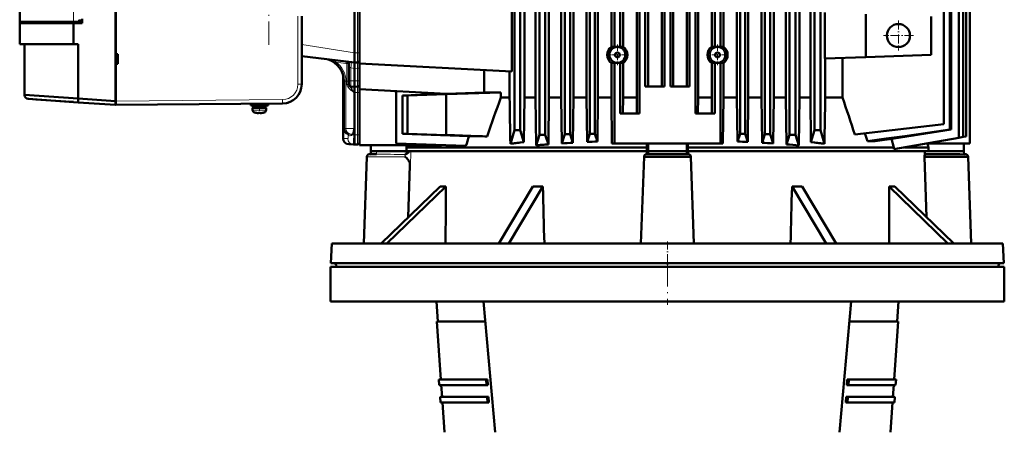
# Model space of a CAD drawing. Extents: x -2065 to 2446, y -2124 to 856.
# Tile 26 of 59: x -1792 to -1280, y 288 to 502. Entities that reach past the tile are written whole.
import ezdxf

# ---------------------------------------------------------------- set-up
doc = ezdxf.new("R2010")
doc.units = 0
doc.linetypes.add('DASHDOT', pattern=[18.5, 12, -3, 0.5, -3])

msp = doc.modelspace()

# ---------------------------------------------------------------- linework, layer by layer
at = {"color": 7, "lineweight": 50}
for p, q in [((-1741.87, 731.67), (-1741.87, 459.66)), ((-1741.87, 459.68), (-1741.87, 731.65)), ((-1741.87, 459.68), (-1741.87, 731.65)), ((-1534.56, 708.66), (-1534.56, 444.66)), ((-1531.56, 444.66), (-1531.56, 708.66)), ((-1529.35, 708.66), (-1529.35, 461.52)), ((-1523.7, 461.52), (-1523.7, 710.66)), ((-1521.55, 442.08), (-1521.55, 710.66)), ((-1518.55, 710.66), (-1518.55, 442.08)), ((-1516.62, 461.52), (-1516.62, 710.66)), ((-1510.3, 461.52), (-1510.3, 710.66)), ((-1508.42, 442.42), (-1508.42, 710.66)), ((-1505.64, 442.42), (-1505.64, 710.66)), ((-1503.91, 461.52), (-1503.91, 710.66)), ((-1497.08, 461.52), (-1497.08, 710.66)), ((-1495.39, 442.66), (-1495.39, 710.66)), ((-1492.78, 442.66), (-1492.78, 710.66)), ((-1491.2, 461.52), (-1491.2, 710.66)), ((-1418.94, 461.52), (-1418.94, 710.66)), ((-1417.35, 442.66), (-1417.35, 710.66)), ((-1414.74, 442.66), (-1414.74, 710.66)), ((-1413.06, 461.52), (-1413.06, 710.66)), ((-1406.23, 461.52), (-1406.23, 710.66)), ((-1404.49, 442.42), (-1404.49, 710.66)), ((-1401.72, 710.66), (-1401.72, 442.42)), ((-1399.84, 461.52), (-1399.84, 710.66)), ((-1393.52, 461.52), (-1393.52, 710.66)), ((-1391.58, 442.08), (-1391.58, 710.66)), ((-1388.58, 710.66), (-1388.58, 442.08)), ((-1386.44, 461.52), (-1386.44, 710.66)), ((-1380.83, 708.66), (-1380.83, 461.52)), ((-1378.63, 444.66), (-1378.63, 708.66)), ((-1375.63, 708.66), (-1375.63, 444.66)), ((-1303.62, 440.66), (-1303.62, 710.66)), ((-1301.48, 710.66), (-1301.48, 441.04)), ((-1299.93, 710.66), (-1299.93, 441.31)), ((-1298.07, 710.66), (-1298.07, 437.63)), ((-1311.57, 703.53), (-1311.57, 447.66)), ((-1535.89, 655.12), (-1535.89, 474.97)), ((-1615.07, 479.12), (-1615.07, 650.98)), ((-1617.57, 484.66), (-1617.57, 644.66)), ((-1791.57, 500.81), (-1791.57, 589.66)), ((-1741.57, 484.04), (-1741.57, 593.16)), ((-1308.3, 587.66), (-1308.3, 444.95)), ((-1307.7, 587.66), (-1307.7, 444.85)), ((-1471.03, 461.52), (-1471.03, 580.26)), ((-1469.57, 581.8), (-1469.57, 453.22)), ((-1440.57, 581.8), (-1440.57, 453.22)), ((-1439.1, 461.52), (-1439.1, 580.26)), ((-1466.57, 467.32), (-1466.57, 577.06)), ((-1443.57, 467.32), (-1443.57, 577.06)), ((-1465.13, 572.28), (-1465.13, 467.32)), ((-1457.98, 570.38), (-1457.98, 467.32)), ((-1456.57, 467.32), (-1456.57, 572.1)), ((-1453.57, 467.32), (-1453.57, 572.1)), ((-1452.15, 570.38), (-1452.15, 467.32)), ((-1445.01, 572.28), (-1445.01, 467.32)), ((-1484.18, 487.89), (-1484.18, 551.43)), ((-1482.59, 487.57), (-1482.59, 551.76)), ((-1479.59, 487.59), (-1479.59, 551.74)), ((-1478.07, 487.92), (-1478.07, 551.4)), ((-1432.06, 487.92), (-1432.06, 551.4)), ((-1430.54, 487.59), (-1430.54, 551.74)), ((-1427.54, 487.57), (-1427.54, 551.76)), ((-1425.95, 487.89), (-1425.95, 551.43)), ((-1759.07, 501.54), (-1760.66, 501.47)), ((-1759.07, 501.54), (-1760.66, 501.47)), ((-1759.07, 500.66), (-1759.07, 502.46)), ((-1759.07, 500.66), (-1759.07, 502.46)), ((-1645.07, 468.42), (-1645.07, 503.8)), ((-1373.27, 481.74), (-1373.27, 505.59)), ((-1352.07, 482.48), (-1352.07, 504.85)), ((-1318.07, 503.66), (-1318.07, 483.66)), ((-1763.66, 500.81), (-1791.57, 500.81)), ((-1791.57, 500.16), (-1791.57, 500.81)), ((-1791.57, 500.16), (-1791.57, 500.81)), ((-1791.57, 489.16), (-1791.57, 500.16)), ((-1763.66, 500.16), (-1791.57, 500.16)), ((-1791.57, 500.16), (-1763.66, 500.16)), ((-1791.57, 489.16), (-1791.57, 500.16)), ((-1791.27, 500.66), (-1791.27, 500.82)), ((-1791.27, 500.66), (-1788.41, 500.81)), ((-1791.27, 500.66), (-1788.41, 500.81)), ((-1791.27, 500.66), (-1791.27, 500.81)), ((-1791.27, 500.66), (-1791.27, 500.16)), ((-1763.64, 500.66), (-1791.27, 500.66)), ((-1763.64, 500.66), (-1791.27, 500.66)), ((-1791.27, 500.66), (-1791.27, 500.16)), ((-1761.53, 500.81), (-1763.66, 500.81)), ((-1763.66, 489.16), (-1763.66, 500.16)), ((-1763.66, 500.16), (-1759.07, 500.16)), ((-1763.66, 500.16), (-1759.07, 500.16)), ((-1763.66, 489.16), (-1763.66, 500.16)), ((-1763.64, 500.66), (-1759.07, 500.9)), ((-1763.64, 500.66), (-1759.07, 500.9)), ((-1759.07, 500.66), (-1763.64, 500.66)), ((-1763.64, 500.66), (-1763.64, 500.16)), ((-1759.07, 500.66), (-1763.64, 500.66)), ((-1763.64, 500.66), (-1763.64, 500.16)), ((-1759.07, 500.16), (-1759.07, 500.66)), ((-1759.07, 500.16), (-1759.07, 500.66)), ((-1341.07, 493.68), (-1341.07, 493.65)), ((-1791.57, 489.16), (-1789.07, 489.16)), ((-1791.57, 489.16), (-1763.66, 489.16)), ((-1763.66, 489.16), (-1791.57, 489.16)), ((-1789.07, 489.16), (-1789.07, 462.85)), ((-1789.07, 489.16), (-1761.16, 489.16)), ((-1789.07, 489.16), (-1789.07, 462.85)), ((-1763.66, 489.16), (-1761.16, 489.16)), ((-1763.66, 489.16), (-1761.16, 489.16)), ((-1761.16, 489.16), (-1761.16, 461.03)), ((-1761.16, 489.16), (-1761.16, 461.03)), ((-1741.57, 484.04), (-1740.57, 484.03)), ((-1741.57, 483.62), (-1741.57, 484.04)), ((-1741.57, 483.81), (-1741.57, 479.29)), ((-1740.57, 483.58), (-1741.57, 483.62)), ((-1741.57, 483.52), (-1741.57, 483.56)), ((-1741.57, 483.52), (-1741.57, 479.6)), ((-1740.57, 479.04), (-1740.57, 484.03)), ((-1645.07, 483.04), (-1617.57, 479.66)), ((-1617.57, 484.65), (-1617.57, 484.66)), ((-1617.57, 484.65), (-1617.57, 479.66)), ((-1352.07, 482.48), (-1373.27, 481.74)), ((-1373.12, 481.74), (-1373.12, 461.52)), ((-1364.17, 482.05), (-1364.17, 461.52)), ((-1318.07, 483.66), (-1352.07, 482.48)), ((-1741.57, 479.56), (-1741.57, 479.6)), ((-1740.57, 479.54), (-1741.57, 479.49)), ((-1741.57, 479.04), (-1741.57, 479.49)), ((-1741.57, 459.66), (-1741.57, 479.04)), ((-1741.57, 479.04), (-1740.57, 479.04)), ((-1620.75, 479.72), (-1620.73, 479.69)), ((-1620.57, 479.15), (-1620.57, 470.22)), ((-1616.04, 479.7), (-1617.57, 479.66)), ((-1617.57, 479), (-1617.57, 479.66)), ((-1617.57, 479), (-1617.57, 476.66)), ((-1617.57, 476.66), (-1617.57, 476.65)), ((-1617.57, 476.65), (-1617.57, 470.16)), ((-1615.07, 465.79), (-1615.07, 479.12)), ((-1535.89, 474.97), (-1615.07, 479.12)), ((-1550.22, 475.72), (-1550.22, 464.08)), ((-1484.18, 461.52), (-1484.18, 479.43)), ((-1482.59, 437.63), (-1482.59, 479.76)), ((-1479.59, 453.22), (-1479.59, 479.74)), ((-1478.07, 461.52), (-1478.07, 479.4)), ((-1432.06, 461.52), (-1432.06, 479.4)), ((-1430.54, 453.22), (-1430.54, 479.74)), ((-1427.54, 437.63), (-1427.54, 479.76)), ((-1425.95, 461.52), (-1425.95, 479.43)), ((-1623.57, 440.24), (-1623.57, 472.96)), ((-1537.07, 475.03), (-1537.07, 461.52)), ((-1623.19, 445.5), (-1623.19, 469.98)), ((-1620.57, 470.22), (-1620.57, 468.22)), ((-1619.59, 467.22), (-1617.57, 467.16)), ((-1617.57, 470.16), (-1617.57, 467.16)), ((-1616.04, 467.2), (-1617.57, 467.16)), ((-1617.57, 464.16), (-1617.57, 467.16)), ((-1615.07, 436.71), (-1615.07, 465.79)), ((-1569.85, 463.42), (-1615.07, 465.79)), ((-1456.57, 467.32), (-1466.57, 467.32)), ((-1443.57, 467.32), (-1453.57, 467.32)), ((-1789.07, 462.85), (-1761.16, 461.03)), ((-1789.07, 462.85), (-1761.16, 461.03)), ((-1787.21, 460.85), (-1761.16, 459.03)), ((-1761.16, 459.03), (-1787.21, 460.85)), ((-1786.9, 460.83), (-1784.99, 460.7)), ((-1783.12, 460.57), (-1767.56, 459.48)), ((-1771.45, 461.7), (-1771.46, 461.7)), ((-1771.45, 461.7), (-1771.46, 461.7)), ((-1761.16, 461.03), (-1741.87, 459.68)), ((-1761.16, 461.03), (-1741.87, 459.68)), ((-1617.57, 442.16), (-1617.57, 464.16)), ((-1596.07, 464.79), (-1596.07, 437.66)), ((-1596.07, 461.24), (-1596.07, 463.55)), ((-1592.71, 462.66), (-1570.16, 463.44)), ((-1592.71, 442.66), (-1592.71, 462.66)), ((-1590.07, 462.66), (-1592.71, 462.66)), ((-1570.07, 463.35), (-1590.07, 462.66)), ((-1590.07, 442.66), (-1590.07, 462.66)), ((-1541.63, 464.21), (-1570.07, 463.24)), ((-1570.07, 463.35), (-1570.07, 463.24)), ((-1570.07, 463.24), (-1570.07, 442.09)), ((-1550.22, 464.08), (-1569.85, 463.42)), ((-1541.63, 464.21), (-1541.63, 461.52)), ((-1541.63, 461.52), (-1537.07, 461.52)), ((-1529.68, 438.35), (-1529.35, 461.52)), ((-1529.35, 461.52), (-1523.7, 461.52)), ((-1523.7, 461.52), (-1523.34, 436.68)), ((-1516.94, 437.22), (-1516.62, 461.52)), ((-1516.62, 461.52), (-1510.3, 461.52)), ((-1510.3, 461.52), (-1509.97, 437.72)), ((-1504.21, 438.09), (-1503.91, 461.52)), ((-1503.91, 461.52), (-1497.08, 461.52)), ((-1497.08, 461.52), (-1496.78, 438.49)), ((-1491.48, 438.73), (-1491.2, 461.52)), ((-1491.2, 461.52), (-1484.18, 461.52)), ((-1484.18, 461.52), (-1483.88, 437.63)), ((-1478.07, 461.52), (-1478.17, 453.22)), ((-1478.07, 461.52), (-1471.03, 461.52)), ((-1471.03, 461.52), (-1470.93, 453.22)), ((-1439.1, 461.52), (-1439.21, 453.22)), ((-1439.1, 461.52), (-1432.06, 461.52)), ((-1432.06, 461.52), (-1431.96, 453.22)), ((-1425.95, 461.52), (-1426.26, 437.63)), ((-1425.95, 461.52), (-1418.94, 461.52)), ((-1418.65, 438.73), (-1418.94, 461.52)), ((-1413.06, 461.52), (-1413.36, 438.49)), ((-1413.06, 461.52), (-1406.23, 461.52)), ((-1405.93, 438.09), (-1406.23, 461.52)), ((-1399.84, 461.52), (-1400.17, 437.72)), ((-1399.84, 461.52), (-1393.52, 461.52)), ((-1393.19, 437.22), (-1393.52, 461.52)), ((-1386.44, 461.52), (-1386.8, 436.68)), ((-1386.44, 461.52), (-1380.83, 461.52)), ((-1380.5, 438.35), (-1380.83, 461.52)), ((-1373.12, 461.52), (-1364.17, 461.52)), ((-1766.16, 459.38), (-1763.63, 459.21)), ((-1761.16, 459.03), (-1741.87, 457.68)), ((-1741.87, 457.68), (-1761.16, 459.03)), ((-1761.16, 459.03), (-1741.87, 457.68)), ((-1741.87, 459.68), (-1741.87, 458.27)), ((-1741.87, 459.68), (-1741.87, 458.27)), ((-1741.87, 459.66), (-1741.57, 459.66)), ((-1741.87, 459.66), (-1741.87, 458.16)), ((-1741.87, 459.66), (-1741.57, 459.66)), ((-1741.87, 458.27), (-1741.87, 457.68)), ((-1741.87, 458.27), (-1741.87, 457.68)), ((-1741.87, 458.16), (-1741.87, 457.68)), ((-1741.87, 458.16), (-1741.57, 458.16)), ((-1741.87, 458.16), (-1741.57, 458.16)), ((-1741.87, 458.16), (-1741.57, 458.16)), ((-1741.57, 458.25), (-1741.57, 459.66)), ((-1741.57, 459.26), (-1741.57, 458.6)), ((-1741.57, 459.26), (-1741.57, 458.6)), ((-1741.57, 457.66), (-1654.98, 458.42)), ((-1741.57, 457.66), (-1741.57, 458.25)), ((-1667.07, 458.26), (-1671.57, 458.26)), ((-1671.57, 457.46), (-1671.57, 458.26)), ((-1667.07, 457.46), (-1671.57, 457.46)), ((-1667.07, 456.16), (-1670.57, 456.16)), ((-1670.57, 456.16), (-1670.57, 455.03)), ((-1667.07, 457.36), (-1670.22, 457.36)), ((-1670.22, 456.26), (-1670.22, 457.36)), ((-1667.07, 456.26), (-1670.22, 456.26)), ((-1669.07, 458.3), (-1669.07, 458.26)), ((-1669.07, 457.46), (-1669.07, 457.36)), ((-1669.07, 456.26), (-1669.07, 456.16)), ((-1667.07, 458.26), (-1662.57, 458.26)), ((-1667.07, 457.46), (-1662.57, 457.46)), ((-1663.92, 457.36), (-1667.07, 457.36)), ((-1663.92, 456.26), (-1667.07, 456.26)), ((-1667.07, 456.16), (-1663.57, 456.16)), ((-1665.07, 458.33), (-1665.07, 458.26)), ((-1665.07, 458.33), (-1665.07, 458.26)), ((-1665.07, 457.46), (-1665.07, 457.36)), ((-1665.07, 457.46), (-1665.07, 457.36)), ((-1665.07, 456.26), (-1665.07, 456.16)), ((-1665.07, 456.26), (-1665.07, 456.16)), ((-1663.92, 456.26), (-1663.92, 457.36)), ((-1663.92, 456.26), (-1663.92, 457.36)), ((-1663.57, 456.16), (-1663.57, 455.03)), ((-1663.57, 456.16), (-1663.57, 455.03)), ((-1662.57, 457.46), (-1662.57, 458.26)), ((-1662.57, 457.46), (-1662.57, 458.26)), ((-1661.06, 458.37), (-1661.04, 458.37)), ((-1669, 453.62), (-1668.99, 453.63)), ((-1667.74, 453.46), (-1667.82, 453.46)), ((-1667.67, 453.46), (-1667.74, 453.46)), ((-1667.57, 453.63), (-1667.57, 453.48)), ((-1666.57, 453.63), (-1666.57, 453.48)), ((-1666.07, 453.48), (-1666.17, 453.47)), ((-1666.07, 453.48), (-1666.17, 453.47)), ((-1665.15, 453.63), (-1665.14, 453.62)), ((-1469.57, 453.22), (-1479.59, 453.22)), ((-1430.54, 453.22), (-1440.57, 453.22)), ((-1311.57, 447.66), (-1357.72, 442.41)), ((-1617.57, 442.16), (-1617.57, 437.16)), ((-1596.07, 444.09), (-1596.07, 441.55)), ((-1596.07, 441.55), (-1596.07, 440.23)), ((-1558.15, 441.48), (-1592.71, 442.66)), ((-1590.07, 442.66), (-1592.71, 442.66)), ((-1570.07, 441.98), (-1590.07, 442.66)), ((-1570.07, 441.98), (-1570.07, 442.09)), ((-1548.76, 441.36), (-1570.07, 442.09)), ((-1536.68, 437.52), (-1534.56, 444.66)), ((-1531.56, 444.66), (-1534.56, 444.66)), ((-1529.68, 438.35), (-1531.56, 444.66)), ((-1523.34, 436.68), (-1521.55, 442.08)), ((-1521.55, 442.08), (-1518.55, 442.08)), ((-1516.94, 437.22), (-1518.55, 442.08)), ((-1509.97, 437.72), (-1508.42, 442.42)), ((-1505.64, 442.42), (-1508.42, 442.42)), ((-1504.21, 438.09), (-1505.64, 442.42)), ((-1496.78, 438.49), (-1495.39, 442.66)), ((-1495.39, 442.66), (-1492.78, 442.66)), ((-1491.48, 438.73), (-1492.78, 442.66)), ((-1418.65, 438.73), (-1417.35, 442.66)), ((-1414.74, 442.66), (-1417.35, 442.66)), ((-1413.36, 438.49), (-1414.74, 442.66)), ((-1405.93, 438.09), (-1404.49, 442.42)), ((-1404.49, 442.42), (-1401.72, 442.42)), ((-1400.17, 437.72), (-1401.72, 442.42)), ((-1393.19, 437.22), (-1391.58, 442.08)), ((-1391.58, 442.08), (-1388.58, 442.08)), ((-1386.8, 436.68), (-1388.58, 442.08)), ((-1380.5, 438.35), (-1378.63, 444.66)), ((-1378.63, 444.66), (-1375.63, 444.66)), ((-1373.5, 437.52), (-1375.63, 444.66)), ((-1351.17, 438.88), (-1352.46, 443)), ((-1338.67, 440.12), (-1337.43, 435.66)), ((-1337.43, 434.7), (-1303.62, 440.66)), ((-1308.3, 444.95), (-1307.7, 444.85)), ((-1303.62, 440.66), (-1301.48, 441.04)), ((-1301.48, 441.04), (-1299.93, 441.31)), ((-1618.19, 437.18), (-1620.65, 437.24)), ((-1618.19, 437.18), (-1617.57, 437.16)), ((-1616.04, 437.2), (-1617.57, 437.16)), ((-1572.44, 436.71), (-1615.07, 436.71)), ((-1609.07, 433.66), (-1609.07, 436.71)), ((-1559.74, 436.39), (-1596.07, 437.66)), ((-1590.65, 435.66), (-1590.41, 436.71)), ((-1590.65, 435.66), (-1520.27, 435.66)), ((-1590.65, 435.66), (-1590.65, 433.66)), ((-1572.41, 436.84), (-1572.44, 436.71)), ((-1531.56, 438.13), (-1529.68, 438.35)), ((-1520.27, 435.66), (-1465.71, 435.66)), ((-1483.88, 437.63), (-1482.59, 437.63)), ((-1427.54, 437.63), (-1482.59, 437.63)), ((-1465.73, 437.63), (-1465.71, 435.66)), ((-1465.71, 435.66), (-1465.71, 433.66)), ((-1465.07, 437.63), (-1465.07, 433.66)), ((-1445.07, 437.63), (-1445.07, 433.66)), ((-1444.41, 437.63), (-1444.42, 435.66)), ((-1444.42, 435.66), (-1337.43, 435.66)), ((-1444.42, 435.66), (-1444.42, 433.66)), ((-1426.26, 437.63), (-1427.54, 437.63)), ((-1378.63, 438.14), (-1380.5, 438.35)), ((-1347.15, 438.88), (-1351.17, 438.88)), ((-1337.43, 435.66), (-1337.43, 434.7)), ((-1331.98, 435.66), (-1319.49, 435.66)), ((-1320.84, 437.63), (-1298.07, 437.63)), ((-1319.94, 437.63), (-1319.49, 435.66)), ((-1319.49, 435.66), (-1319.49, 433.66)), ((-1301.07, 437.63), (-1301.07, 433.66)), ((-1612.81, 385.66), (-1611.24, 430.72)), ((-1609.74, 432.16), (-1609.74, 432.16)), ((-1609.74, 432.16), (-1609.73, 432.16)), ((-1609.12, 432.16), (-1609.08, 433.41)), ((-1609.12, 432.12), (-1609.12, 432.16)), ((-1609.12, 432.16), (-1607.63, 432.16)), ((-1609.12, 432.12), (-1609.12, 432.03)), ((-1609.08, 433.41), (-1609.07, 433.52)), ((-1609.07, 433.52), (-1609.07, 433.66)), ((-1609.07, 433.66), (-1590.65, 433.66)), ((-1606.19, 433.47), (-1606.46, 433.66)), ((-1590.65, 433.66), (-1520.27, 433.66)), ((-1520.27, 433.66), (-1465.71, 433.66)), ((-1467.24, 430.69), (-1468.81, 385.66)), ((-1467.24, 430.69), (-1442.89, 430.69)), ((-1465.78, 433.66), (-1465.83, 432.16)), ((-1465.74, 432.16), (-1444.39, 432.16)), ((-1465.71, 433.66), (-1465.07, 433.66)), ((-1465.12, 432.16), (-1465.07, 433.66)), ((-1465.07, 433.66), (-1445.07, 433.66)), ((-1465.07, 433.66), (-1465.07, 433.66)), ((-1445.02, 432.16), (-1445.07, 433.66)), ((-1445.07, 433.66), (-1445.07, 433.66)), ((-1444.42, 433.66), (-1445.07, 433.66)), ((-1444.42, 433.66), (-1319.49, 433.66)), ((-1444.31, 432.16), (-1444.36, 433.66)), ((-1441.32, 385.66), (-1442.89, 430.69)), ((-1321.45, 430.72), (-1298.89, 430.69)), ((-1320.45, 399.33), (-1321.45, 430.72)), ((-1321.38, 432.16), (-1321.43, 433.66)), ((-1318.93, 432.16), (-1321.38, 432.16)), ((-1319.49, 433.66), (-1301.07, 433.66)), ((-1301.07, 433.66), (-1301.01, 432.03)), ((-1300.39, 432.16), (-1301.02, 432.16)), ((-1300.41, 432.16), (-1300.39, 432.16)), ((-1298.89, 430.69), (-1297.32, 385.66)), ((-1589.68, 399.33), (-1588.83, 426.23)), ((-1603.79, 385.66), (-1573.2, 415.3)), ((-1570.2, 415.3), (-1600.79, 385.66)), ((-1542.67, 385.66), (-1525.01, 415.3)), ((-1519.81, 415.3), (-1537.47, 385.66)), ((-1372.67, 385.66), (-1390.33, 415.3)), ((-1385.13, 415.3), (-1367.47, 385.66)), ((-1309.34, 385.66), (-1339.93, 415.3)), ((-1336.93, 415.3), (-1306.34, 385.66)), ((-1629.33, 385.66), (-1629.87, 375.45)), ((-1629.33, 385.66), (-1302.14, 385.66)), ((-1302.14, 385.66), (-1280.8, 385.66)), ((-1280.8, 385.66), (-1280.27, 375.45)), ((-1630.08, 373.66), (-1280.08, 373.66)), ((-1630.08, 373.66), (-1630.08, 355.66)), ((-1629.87, 375.45), (-1301.67, 375.45)), ((-1626.96, 373.66), (-1626.97, 373.77)), ((-1626.96, 373.66), (-1304.22, 373.66)), ((-1591.73, 373.66), (-1591.71, 373.66)), ((-1591.71, 373.66), (-1467, 373.66)), ((-1467, 373.66), (-1463.11, 373.66)), ((-1463.11, 373.66), (-1447.03, 373.66)), ((-1447.03, 373.66), (-1443.14, 373.66)), ((-1443.14, 373.66), (-1318.42, 373.66)), ((-1318.42, 373.66), (-1318.4, 373.66)), ((-1304.22, 373.66), (-1283.17, 373.66)), ((-1301.67, 375.45), (-1289.41, 375.45)), ((-1289.41, 375.45), (-1280.27, 375.45)), ((-1283.17, 373.66), (-1283.17, 373.77)), ((-1280.08, 355.66), (-1280.08, 373.66)), ((-1630.08, 355.66), (-1280.08, 355.66)), ((-1574.35, 345.16), (-1575.07, 355.66)), ((-1544.52, 287.71), (-1550.57, 355.66)), ((-1365.62, 287.71), (-1359.57, 355.66)), ((-1335.79, 345.16), (-1335.07, 355.66)), ((-1574.85, 345.16), (-1549.63, 345.16)), ((-1572.8, 315.16), (-1574.85, 345.16)), ((-1360.5, 345.16), (-1335.29, 345.16)), ((-1337.34, 315.16), (-1335.29, 345.16)), ((-1573.8, 315.16), (-1549.26, 315.16)), ((-1573.59, 312.16), (-1573.8, 315.16)), ((-1573.59, 312.16), (-1549.1, 312.16)), ((-1572.18, 306.16), (-1572.59, 312.16)), ((-1549.1, 312.16), (-1549.26, 315.16)), ((-1549.26, 315.16), (-1548.47, 315.16)), ((-1548.3, 312.16), (-1549.1, 312.16)), ((-1548.47, 315.16), (-1548.3, 312.16)), ((-1361.83, 312.16), (-1361.67, 315.16)), ((-1361.04, 312.16), (-1361.83, 312.16)), ((-1361.67, 315.16), (-1360.87, 315.16)), ((-1360.87, 315.16), (-1361.04, 312.16)), ((-1361.04, 312.16), (-1336.54, 312.16)), ((-1360.87, 315.16), (-1336.34, 315.16)), ((-1337.96, 306.16), (-1337.55, 312.16)), ((-1336.54, 312.16), (-1336.34, 315.16)), ((-1573.18, 306.16), (-1548.77, 306.16)), ((-1572.98, 303.16), (-1573.18, 306.16)), ((-1572.98, 303.16), (-1548.61, 303.16)), ((-1570.92, 287.71), (-1571.97, 303.16)), ((-1548.61, 303.16), (-1548.77, 306.16)), ((-1548.77, 306.16), (-1547.98, 306.16)), ((-1547.82, 303.16), (-1548.61, 303.16)), ((-1547.98, 306.16), (-1547.82, 303.16)), ((-1362.32, 303.16), (-1362.16, 306.16)), ((-1361.53, 303.16), (-1362.32, 303.16)), ((-1362.16, 306.16), (-1361.36, 306.16)), ((-1361.36, 306.16), (-1361.53, 303.16)), ((-1361.53, 303.16), (-1337.16, 303.16)), ((-1361.36, 306.16), (-1336.95, 306.16)), ((-1339.22, 287.71), (-1338.16, 303.16)), ((-1337.16, 303.16), (-1336.95, 306.16))]:
    msp.add_line(p, q, dxfattribs=at)
at = {"color": 7, "linetype": 'DASHDOT', "lineweight": 18}
for p, q in [((-1662.07, 488.92), (-1662.07, 702.4)), ((-1455.08, 375.46), (-1455.08, 353.86))]:
    msp.add_line(p, q, dxfattribs=at)
at = {"color": 7, "lineweight": 18}
for p, q in [((-1616.04, 484.7), (-1616.04, 644.62)), ((-1763.66, 500.81), (-1763.66, 564.87)), ((-1647.05, 468.42), (-1647.05, 503.8)), ((-1645.07, 488.99), (-1617.57, 484.65)), ((-1616.04, 484.7), (-1617.57, 484.66)), ((-1615.07, 484.7), (-1616.04, 484.7)), ((-1627.37, 479.9), (-1622.12, 479.25)), ((-1621.54, 469.98), (-1621.54, 479.13)), ((-1619.59, 476.9), (-1619.59, 470.22)), ((-1619.59, 476.9), (-1617.57, 476.65)), ((-1616.04, 476.7), (-1617.57, 476.66)), ((-1615.07, 476.7), (-1616.04, 476.7)), ((-1616.04, 476.7), (-1616.04, 470.2)), ((-1645.07, 468.42), (-1647.05, 468.42)), ((-1622.12, 469.98), (-1623.19, 469.98)), ((-1622.12, 469.98), (-1621.54, 469.98)), ((-1622.12, 445.5), (-1622.12, 469.98)), ((-1621.54, 469.98), (-1620.57, 469.98)), ((-1621.54, 468.22), (-1621.54, 469.98)), ((-1621.54, 468.22), (-1620.57, 468.22)), ((-1620.57, 470.22), (-1619.59, 470.22)), ((-1619.59, 470.22), (-1617.57, 470.16)), ((-1616.04, 470.2), (-1617.57, 470.16)), ((-1615.07, 470.2), (-1616.04, 470.2)), ((-1654.98, 460.42), (-1741.57, 459.66)), ((-1619.09, 464.96), (-1618.83, 465.34)), ((-1617.57, 464.16), (-1618, 464.18)), ((-1616.04, 464.2), (-1617.57, 464.16)), ((-1615.07, 464.2), (-1616.04, 464.2)), ((-1616.04, 442.2), (-1616.04, 464.2)), ((-1596.07, 463.55), (-1596.07, 463.55)), ((-1596.07, 461.24), (-1596.07, 461.24)), ((-1654.98, 458.42), (-1654.97, 458.42)), ((-1669.62, 455.03), (-1670.57, 455.03)), ((-1668.94, 453.79), (-1669.64, 453.79)), ((-1667.07, 455.03), (-1669.62, 455.03)), ((-1667.07, 453.79), (-1668.94, 453.79)), ((-1664.52, 455.03), (-1667.07, 455.03)), ((-1665.19, 453.79), (-1667.07, 453.79)), ((-1664.5, 453.79), (-1665.19, 453.79)), ((-1663.57, 455.03), (-1664.52, 455.03)), ((-1622.12, 445.5), (-1623.19, 445.5)), ((-1622.12, 445.5), (-1618, 445.5)), ((-1618, 445.5), (-1618, 442.17)), ((-1621.1, 440.18), (-1623.57, 440.24)), ((-1620.92, 442.42), (-1620.91, 442.32)), ((-1620.91, 442.32), (-1620.91, 442.17)), ((-1620.91, 442.17), (-1620.89, 442.17)), ((-1619.49, 442.52), (-1619.59, 442.52)), ((-1619.59, 442.52), (-1618.98, 442.46)), ((-1619.49, 442.52), (-1618.85, 442.52)), ((-1619.49, 442.52), (-1618.91, 442.45)), ((-1618.91, 442.45), (-1618.98, 442.46)), ((-1618.91, 442.45), (-1618.85, 442.52)), ((-1618.74, 442.17), (-1618, 442.17)), ((-1618.69, 442.25), (-1618.64, 442.32)), ((-1618, 442.17), (-1617.57, 442.16)), ((-1616.04, 442.2), (-1617.57, 442.16)), ((-1616.04, 442.2), (-1615.07, 442.2)), ((-1596.07, 444.09), (-1596.07, 444.09)), ((-1596.07, 441.55), (-1596.07, 441.55)), ((-1591.4, 430.72), (-1611.24, 430.72)), ((-1606.23, 432.09), (-1606.24, 432.09)), ((-1626.97, 373.77), (-1304.21, 373.77)), ((-1304.21, 373.77), (-1292.16, 373.77)), ((-1292.16, 373.77), (-1283.17, 373.77))]:
    msp.add_line(p, q, dxfattribs=at)
at = {"color": 7, "linetype": 'DASHDOT', "lineweight": 18, "ltscale": 0.390001}
msp.add_line((-1335.07, 501.46), (-1335.07, 485.86), dxfattribs=at)
at = {"color": 7, "linetype": 'DASHDOT', "lineweight": 18, "ltscale": 0.390002}
msp.add_line((-1327.27, 493.66), (-1342.87, 493.66), dxfattribs=at)
at = {"color": 7, "linetype": 'DASHDOT', "lineweight": 18, "ltscale": 0.268126}
for p, q in [((-1481.07, 489.03), (-1481.07, 478.3)), ((-1429.07, 489.03), (-1429.07, 478.3))]:
    msp.add_line(p, q, dxfattribs=at)
at = {"color": 7, "linetype": 'DASHDOT', "lineweight": 18, "ltscale": 0.268124}
for p, q in [((-1475.71, 483.66), (-1486.43, 483.66)), ((-1423.71, 483.66), (-1434.43, 483.66))]:
    msp.add_line(p, q, dxfattribs=at)
at = {"color": 7, "linetype": 'DASHDOT', "lineweight": 18, "ltscale": 0.098895}
msp.add_line((-1667.07, 454.7), (-1667.07, 458.66), dxfattribs=at)
at = {"color": 7, "linetype": 'DASHDOT', "lineweight": 18, "ltscale": 0.000717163}
msp.add_line((-1668.07, 453.49), (-1668.07, 453.46), dxfattribs=at)
at = {"color": 7, "linetype": 'DASHDOT', "lineweight": 18, "ltscale": 0.000743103}
msp.add_line((-1666.07, 453.46), (-1666.07, 453.49), dxfattribs=at)
at = {"color": 7, "linetype": 'DASHDOT', "lineweight": 18, "ltscale": 0.000109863}
msp.add_line((-1609.74, 430.66), (-1609.74, 430.66), dxfattribs=at)
at = {"color": 7, "linetype": 'DASHDOT', "lineweight": 18, "ltscale": 0.018658}
msp.add_line((-1300.33, 430.66), (-1301.08, 430.66), dxfattribs=at)
at = {"color": 7, "linetype": 'DASHDOT', "lineweight": 18, "ltscale": 0.359999}
msp.add_line((-1455.07, 386.86), (-1455.07, 372.46), dxfattribs=at)
at = {"color": 7, "lineweight": 18}
for points in [[(-1631.27, 481.32), (-1630.45, 481.15), (-1629.34, 480.79), (-1628.69, 480.53), (-1627.37, 479.9)], [(-1627.37, 479.9), (-1627.27, 480.76), (-1627.27, 480.84), (-1627.27, 480.85), (-1627.27, 480.85)], [(-1616.04, 484.7), (-1616.03, 480.63), (-1616.04, 479.73), (-1616.04, 479.71), (-1616.04, 479.7)], [(-1622.12, 479.25), (-1622.03, 480.11), (-1622.02, 480.21), (-1622.03, 480.21), (-1622.03, 480.21)], [(-1621.54, 479.13), (-1620.67, 479.12), (-1620.59, 479.11), (-1620.57, 479.11), (-1620.57, 479.1), (-1620.57, 479.1), (-1620.57, 479.1)], [(-1620.57, 479.15), (-1620.41, 478.66), (-1620.27, 478.05), (-1620.17, 477.57), (-1620.08, 477.25), (-1619.92, 477.06), (-1619.59, 476.9)], [(-1616.04, 476.7), (-1616.03, 479.39), (-1616.04, 479.67), (-1616.04, 479.7), (-1616.04, 479.7), (-1616.04, 479.7)], [(-1620.99, 466.84), (-1620.41, 467.4), (-1620.32, 467.5), (-1620.3, 467.52), (-1620.29, 467.52), (-1620.29, 467.53)], [(-1620.99, 466.84), (-1620.19, 465.97), (-1619.76, 465.53), (-1619.33, 465.14), (-1619.09, 464.96)], [(-1620.29, 467.53), (-1619.92, 467.1), (-1619.56, 466.61), (-1619.13, 465.89), (-1618.83, 465.34)], [(-1619.59, 470.22), (-1619.6, 467.51), (-1619.6, 467.27), (-1619.6, 467.22), (-1619.59, 467.22), (-1619.59, 467.22)], [(-1618.83, 465.34), (-1618.91, 465.92), (-1619.04, 466.46), (-1619.22, 466.9), (-1619.36, 467.09), (-1619.51, 467.2), (-1619.59, 467.22)], [(-1616.04, 470.2), (-1616.03, 467.51), (-1616.04, 467.24), (-1616.04, 467.21), (-1616.04, 467.2), (-1616.04, 467.2)], [(-1616.04, 464.2), (-1616.03, 466.89), (-1616.04, 467.17), (-1616.04, 467.2), (-1616.04, 467.2), (-1616.04, 467.2)], [(-1618.83, 465.34), (-1618.4, 464.76), (-1618, 464.18)], [(-1618.85, 442.52), (-1618.72, 442.59), (-1618.64, 442.71), (-1618.5, 443.13), (-1618.27, 444.1), (-1618.11, 444.92), (-1618, 445.5)], [(-1618.64, 442.32), (-1618.53, 442.51), (-1618.47, 442.68), (-1618.36, 443.15), (-1618.13, 444.57), (-1618, 445.5)], [(-1619.59, 442.52), (-1620.55, 442.58), (-1621.03, 442.63), (-1621.16, 442.66)], [(-1621.1, 440.18), (-1621.08, 440.18), (-1621.08, 440.19), (-1621.06, 440.22), (-1621.04, 440.28), (-1620.99, 440.51), (-1620.93, 441.24), (-1620.91, 442.17)], [(-1619.24, 441.87), (-1619.55, 441.77), (-1619.83, 441.72), (-1620.27, 441.71), (-1620.52, 441.74), (-1620.74, 441.85), (-1620.83, 441.95), (-1620.89, 442.17)], [(-1619.24, 441.87), (-1619.04, 441.97), (-1618.74, 442.17)], [(-1618.19, 437.18), (-1618.19, 437.18), (-1618.19, 437.18), (-1618.18, 437.18), (-1618.18, 437.19), (-1618.17, 437.22), (-1618.14, 437.54), (-1618.08, 438.82), (-1618, 442.17)], [(-1616.04, 442.2), (-1616.03, 438.13), (-1616.04, 437.23), (-1616.04, 437.21), (-1616.04, 437.2)], [(-1606.19, 433.46), (-1606.21, 432.5), (-1606.24, 432.09)], [(-1606.18, 433.46), (-1606.21, 432.5), (-1606.23, 432.09)], [(-1591.5, 431.98), (-1591.41, 431.56), (-1591.38, 431.03), (-1591.4, 430.72)], [(-1588.44, 433.66), (-1588.4, 432.21), (-1588.42, 430.67), (-1588.54, 428.59), (-1588.61, 427.85), (-1588.74, 426.85), (-1588.83, 426.23)]]:
    msp.add_lwpolyline(points, dxfattribs=at)
at = {"color": 7, "lineweight": 50}
for points in [[(-1621.5, 480.15), (-1621.14, 480.04), (-1620.83, 479.81), (-1620.65, 479.58)], [(-1596.18, 464.8), (-1596.12, 464.52), (-1596.08, 464), (-1596.07, 463.55)], [(-1667.74, 453.46), (-1667.6, 453.47), (-1667.58, 453.47), (-1667.57, 453.48), (-1667.57, 453.48), (-1667.57, 453.48)], [(-1667.57, 453.48), (-1667.57, 453.48), (-1667.57, 453.48), (-1667.58, 453.47), (-1667.59, 453.47), (-1667.63, 453.46), (-1667.74, 453.46)], [(-1667.57, 453.48), (-1667.57, 453.48), (-1667.57, 453.48), (-1667.58, 453.47), (-1667.59, 453.47), (-1667.62, 453.46)], [(-1666.57, 453.48), (-1666.57, 453.48), (-1666.57, 453.48), (-1666.56, 453.47), (-1666.55, 453.47), (-1666.51, 453.46), (-1666.4, 453.46)], [(-1666.4, 453.46), (-1666.55, 453.47), (-1666.56, 453.47), (-1666.57, 453.48), (-1666.57, 453.48), (-1666.57, 453.48)], [(-1666.57, 453.48), (-1666.57, 453.48), (-1666.57, 453.48), (-1666.56, 453.47), (-1666.55, 453.47), (-1666.51, 453.46), (-1666.4, 453.46)], [(-1308.3, 444.95), (-1320.02, 443.22), (-1331.76, 441.54), (-1341.46, 440.19), (-1351.17, 438.88)], [(-1307.7, 444.85), (-1327.4, 441.81), (-1337.27, 440.33), (-1347.15, 438.88)], [(-1606.24, 432.09), (-1607.17, 432.15), (-1607.63, 432.16)], [(-1589.39, 433.19), (-1589.79, 432.81), (-1590.21, 432.51), (-1590.65, 432.27), (-1591.3, 432.03), (-1591.5, 431.98)], [(-1588.83, 426.23), (-1588.85, 426.91), (-1588.97, 427.57), (-1589.2, 428.22), (-1589.43, 428.67), (-1589.72, 429.11), (-1590.09, 429.56), (-1590.53, 430), (-1591.4, 430.72)], [(-1321.38, 432.16), (-1321.38, 432.15), (-1321.4, 432.12), (-1321.43, 431.93), (-1321.46, 431.08), (-1321.45, 430.72)]]:
    msp.add_lwpolyline(points, dxfattribs=at)
for centre, radius in [((-1335.07, 493.66), 6), ((-1481.07, 483.66), 4.12), ((-1429.07, 483.66), 4.12), ((-1481.07, 483.66), 1.25), ((-1429.07, 483.66), 1.25)]:
    msp.add_circle(centre, radius, dxfattribs=at)
for centre, radius, start, end in [((-1761.81, 501.95), 1.24, 322.469, 359.5086), ((-1481.11, 483.66), 5.23, 125.967, 234.0329), ((-1484.82, 480.67), 7.25, 72.0955, 84.9337), ((-1481.07, 483.66), 4.19, 69.4267, 111.3312), ((-1477.28, 480.66), 7.31, 96.2357, 108.4753), ((-1481.1, 483.66), 5.23, 305.3934, 54.6066), ((-1429.04, 483.66), 5.23, 125.3934, 234.6066), ((-1432.86, 480.66), 7.31, 71.5247, 83.7644), ((-1429.07, 483.66), 4.19, 68.6688, 110.5733), ((-1425.31, 480.67), 7.25, 95.0663, 107.9045), ((-1429.02, 483.66), 5.23, 305.967, 54.0329), ((-1631.6, 480.38), 1, 70.9331, 83.0005), ((-1635.19, 469.98), 12, 0, 70.9475), ((-1621.57, 479.15), 1, 0.0002, 34.5411), ((-1616.07, 480.7), 1, 271.5, 360), ((-1484.83, 486.68), 7.28, 275.0955, 287.8761), ((-1481.07, 483.66), 4.19, 248.6688, 290.5733), ((-1477.28, 486.67), 7.31, 251.5247, 263.7643), ((-1432.85, 486.64), 7.28, 276.2094, 288.5009), ((-1429.07, 483.66), 4.19, 249.4267, 291.3312), ((-1425.31, 486.68), 7.28, 252.1239, 264.9045), ((-1655.07, 468.42), 10, 270.5, 360), ((-1619.57, 468.22), 1, 180, 268.5), ((-1616.07, 468.2), 1, 271.5, 0), ((-1787.07, 462.85), 2, 180, 265.9997), ((-1787.07, 462.85), 2, 180, 266), ((-1787.07, 462.85), 2, 180, 265.9997), ((-1594.57, 461.24), 1.51, 180, 185.1958), ((-1581.64, 2815.11), 2351.24, 270.7658, 270.97522), ((-185.28, -30), 1442.66, 160.08025, 160.92963), ((-47845.15, -296.25), 46314.28, 0.907784, 0.937478), ((45519.97, -305.37), 46899.36, 179.063067, 179.092382), ((-3038.5, -114.38), 1770.61, 18.32811, 18.98084), ((-1655.09, 468.48), 10.07, 286.6309, 290.3033), ((-1669.27, 455.03), 1.3, 180, 253.3985), ((-1667.07, 462.41), 9, 253.3985, 257.6222), ((-1667.07, 462.41), 9, 253.3985, 257.6222), ((-1667.07, 462.41), 8.99, 257.6508, 263.6103), ((-1667.07, 462.41), 8.99, 257.6501, 263.6109), ((-1667.07, 462.41), 8.99, 257.6508, 263.6103), ((-1667.07, 462.41), 8.99, 257.6501, 263.6109), ((-1667.65, 457), 3.54, 263.2795, 268.6824), ((-1667.65, 457), 3.54, 263.2795, 268.6824), ((-1667.69, 456.23), 2.77, 265.8598, 269.0688), ((-1667.7, 454.06), 0.598, 266.2727, 280.9404), ((-1667.07, 463.53), 9.91, 267.107, 272.8907), ((-1667.07, 463.52), 9.9, 267.1058, 272.8956), ((-1667.07, 463.53), 9.91, 267.107, 272.8907), ((-1667.07, 463.52), 9.9, 267.1058, 272.8956), ((-1667.58, 453.48), 0.0108, 289.906, 350.3012), ((-1666.55, 453.49), 0.019, 202.1589, 266.5533), ((-1666.43, 454.47), 1.01, 264.9808, 271.4068), ((-1666.48, 456.99), 3.54, 271.321, 276.7259), ((-1666.48, 456.99), 3.54, 271.321, 276.7259), ((-1666.44, 456.21), 2.75, 270.9157, 274.184), ((-1666.44, 456.21), 2.75, 270.9157, 274.184), ((-1667.07, 462.41), 8.99, 276.3897, 282.3492), ((-1667.07, 462.41), 8.99, 276.3897, 282.3492), ((-1667.07, 462.41), 8.99, 276.3897, 282.3492), ((-1667.07, 462.41), 8.99, 276.3897, 282.3492), ((-1667.07, 462.41), 9, 282.3778, 286.6016), ((-1667.07, 462.41), 9, 282.3778, 286.6016), ((-1664.87, 455.03), 1.3, 286.6016, 360), ((-1664.87, 455.03), 1.3, 286.6016, 0), ((-1620.19, 445.5), 3, 180, 251.0849), ((-1620.57, 440.24), 3, 180, 268.5), ((-1621.37, 442.22), 0.494, 18.5022, 64.918), ((-1594.57, 444.09), 1.51, 174.8047, 180.0002), ((1007.15, -359.64), 2687.49, 162.65682, 162.77037), ((-1581.47, -1678.59), 2120.2, 89.11602, 89.36978), ((-1616.07, 438.2), 1, 271.5, 360), ((-1480.86, -3.96), 444.99, 96.9305, 97.2061), ((-1478.48, -23.62), 464.79, 96.5574, 96.9297), ((-1469.77, -169.57), 608.62, 94.74623, 95.04962), ((-1467.75, -193.82), 632.95, 94.4574, 94.74634), ((-1462.05, -272.96), 712.3, 93.39319, 93.8575), ((-1458.02, -346.39), 785.83, 92.44037, 92.82664), ((-1452.11, -346.39), 785.83, 87.17337, 87.55963), ((-1448.09, -272.96), 712.3, 86.1425, 86.60681), ((-1441.4, -181.61), 620.7, 84.95368, 85.5458), ((-1431.7, -23.99), 465.17, 83.0764, 83.4485), ((-1429.32, -4.33), 445.36, 82.8002, 83.0753), ((-1609.74, 430.66), 1.5, 90, 178), ((-1609.74, 430.66), 1.5, 65.7183, 89.4238), ((-1591.64, 435.14), 2.97, 319.0686, 330.1679), ((-1465.74, 430.66), 1.5, 90, 178.8601), ((-1444.39, 430.66), 1.5, 1.1399, 89.999), ((-1318.64, -728.01), 1160.17, 89.12941, 90.01428), ((-1300.39, 430.66), 1.5, 90.5603, 114.4553), ((-1300.39, 430.66), 1.5, 1.1399, 90), ((-1571.71, 454.25), 38.97, 267.8051, 272.2164), ((59162.06, 185.73), 60732.7, 179.7834197, 179.8113825), ((-1522.41, 532.19), 116.91, 268.7287, 271.2754), ((98778.15, 3147.99), 100335.18, 181.5606796, 181.5776048), ((-101688.27, 3147.99), 100335.15, 358.4223901, 358.4393215), ((-1387.73, 532.19), 116.91, 268.7246, 271.2713), ((-1338.43, 454.25), 38.97, 267.7836, 272.1949), ((-62072.19, 185.73), 60732.69, 0.1886188, 0.2165807), ((-1628.97, 373.66), 2, 3, 63.1359), ((-1281.17, 373.66), 2, 116.8647, 177)]:
    msp.add_arc(centre, radius, start, end, dxfattribs=at)
at = {"color": 7, "lineweight": 18}
for centre, radius, start, end in [((-1634.12, 469.98), 12, 359.9999, 55.7517), ((-1622.64, 475.18), 4.1, 74.5352, 82.7971), ((-1622.54, 476.06), 4.19, 72.8554, 82.9443), ((-1621.53, 479.86), 0.294, 41.8352, 67.6789), ((-1621.56, 479.1), 0.99, 0.2843, 75.2919), ((-1655.05, 468.42), 8, 270.4986, 0.0015), ((-1619.54, 468.22), 2, 180.0019, 223.572), ((-1637.56, 438.43), 32.33, 52.7726, 55.1504), ((-1619.12, 445.5), 3, 179.9999, 263.0001), ((-1618.1, 440.17), 2.99, 179.8566, 268.3703), ((-1621.48, 442.36), 0.567, 355.2716, 2.6141), ((-1621.57, 442.24), 0.68, 354.4853, 11.6329), ((-1618.95, 442.47), 1.97, 184.3866, 188.5794), ((-1622.42, 439.38), 4.62, 37.221, 41.8584), ((-1622.66, 438.12), 5.73, 46.0598, 49.1535), ((-1622.88, 438.22), 5.9, 44.0229, 46.9104), ((-1619.22, 442.61), 0.643, 317.2772, 325.59), ((-1626.69, -3182.72), 3614.87, 89.4422, 89.67569), ((-1626.09, -1336.16), 1769.73, 88.81182, 89.35547)]:
    msp.add_arc(centre, radius, start, end, dxfattribs=at)
at = {"color": 7, "lineweight": 50}
for centre, major_axis, ratio, start_param, end_param in [((-1761.57, 502.06), (-0.11, 1.25), 0.796344, 3.068411, 3.86525), ((-1761.02, 461.03), (-0.14, -2), 0.069587, 4.717255, 6.283185), ((-1761.02, 461.03), (-0.14, -2), 0.069587, 4.717255, 6.283178), ((-1761.02, 461.03), (0.14, 2), 0.069587, 2.767652, 2.987827)]:
    msp.add_ellipse(centre, major_axis=major_axis, ratio=ratio, start_param=start_param, end_param=end_param, dxfattribs=at)
at = {"color": 7, "lineweight": 18}
for centre, major_axis, ratio, start_param, end_param in [((-1621.57, 479.1), (-0.262, -0.965), 0.017167, 1.607443, 2.991119), ((-1619.67, 476.9), (0.37, 2.98), 0.025982, 4.715579, 6.283185), ((-1618.08, 464.18), (-0.08, -3), 0.026168, 1.571482, 3.141593), ((-1655, 460.42), (0.02, -2), 0.008726, 0, 1.57072), ((-1619.68, 441.82), (0.358, -0.932), 0.431814, 1.465044, 2.253303)]:
    msp.add_ellipse(centre, major_axis=major_axis, ratio=ratio, start_param=start_param, end_param=end_param, dxfattribs=at)

doc.saveas('drawing.dxf')
